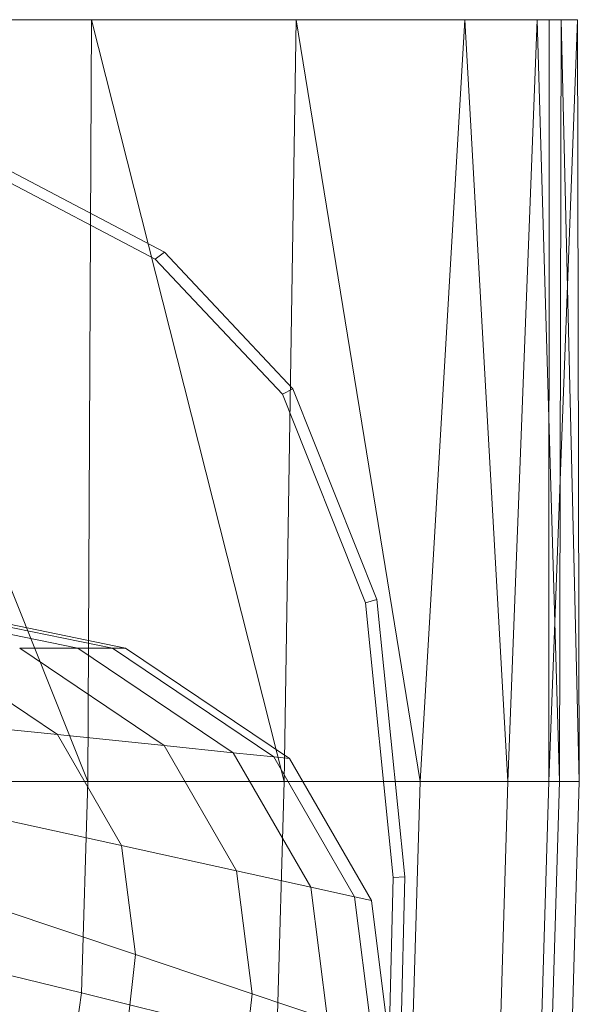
# Model space of a CAD drawing. Header units: metres. Extents: x 391.1 to 430.4, y 12.7 to 28.4.
# Tile 150 of 168: x 409.8337 to 409.9092, y 27.9154 to 28.0482. Entities that reach past the tile are written whole.
import ezdxf

# ---------------------------------------------------------------- set-up
doc = ezdxf.new("R2010")
doc.units = ezdxf.units.M
doc.layers.add('02_MOBILIARIO', color=7, linetype='Continuous', lineweight=18)
doc.layers.add('A-DETL-____-MBND', color=7, linetype='Continuous', lineweight=18)

# ---------------------------------------------------------------- blocks, each defined once
blk = doc.blocks.new('Family - Rentamans PB-155419-02_PCI_P0')
at = {"layer": 'A-DETL-____-MBND', "color": 253, "true_color": 0xaaaaaa}
for p, q in [((0.3612, 0.265), (0.0038, 0.265)), ((0.29947, 0.265), (0.25804, 0.265)), ((0.29898, 0.16227), (0.25804, 0.265)), ((0.29947, 0.265), (0.29898, 0.16227)), ((0.32708, 0.265), (0.29947, 0.265)), ((0.32548, 0.16227), (0.29947, 0.265)), ((0.32708, 0.265), (0.32548, 0.16227)), ((0.34983, 0.265), (0.32708, 0.265)), ((0.34379, 0.16227), (0.32708, 0.265)), ((0.34983, 0.265), (0.34379, 0.16227)), ((0.35957, 0.265), (0.34983, 0.265)), ((0.3556, 0.16227), (0.34983, 0.265)), ((0.35957, 0.265), (0.3556, 0.16227)), ((0.36282, 0.265), (0.35957, 0.265)), ((0.36257, 0.16227), (0.35957, 0.265)), ((0.36115, 0.16227), (0.3612, 0.265)), ((0.36115, 0.16227), (0.365, 0.265)), ((0.365, 0.265), (0.3612, 0.265)), ((0.36257, 0.16227), (0.36282, 0.265)), ((0.365, 0.265), (0.36282, 0.265)), ((0.36526, 0.16227), (0.36282, 0.265)), ((0.36526, 0.16227), (0.365, 0.265)), ((0.28587, 0.24438), (0.30808, 0.23272)), ((0.28691, 0.24542), (0.30934, 0.23364)), ((0.30808, 0.23272), (0.30934, 0.23364)), ((0.30808, 0.23272), (0.32522, 0.21449)), ((0.30934, 0.23364), (0.32664, 0.21523)), ((0.32522, 0.21449), (0.32664, 0.21523)), ((0.32664, 0.21523), (0.33797, 0.18684)), ((0.32522, 0.21449), (0.33643, 0.18639)), ((0.25657, 0.18869), (0.29766, 0.18027)), ((0.25955, 0.18902), (0.3023, 0.18027)), ((0.2607, 0.18916), (0.30409, 0.18027)), ((0.33643, 0.18639), (0.33797, 0.18684)), ((0.33643, 0.18639), (0.34015, 0.14934)), ((0.33797, 0.18684), (0.34173, 0.14943)), ((0.27762, 0.18027), (0.2949, 0.16862)), ((0.29766, 0.18027), (0.28981, 0.18027)), ((0.28981, 0.18027), (0.3093, 0.16712)), ((0.29766, 0.18027), (0.3023, 0.18027)), ((0.29766, 0.18027), (0.31858, 0.16616)), ((0.3023, 0.18027), (0.30409, 0.18027)), ((0.3023, 0.18027), (0.32406, 0.16559)), ((0.30409, 0.18027), (0.32617, 0.16537)), ((0.2949, 0.16862), (0.27407, 0.17077)), ((0.3093, 0.16712), (0.2949, 0.16862)), ((0.2949, 0.16862), (0.30355, 0.15365)), ((0.31858, 0.16616), (0.3093, 0.16712)), ((0.3093, 0.16712), (0.31906, 0.15024)), ((0.32406, 0.16559), (0.31858, 0.16616)), ((0.31858, 0.16616), (0.32905, 0.14804)), ((0.32406, 0.16559), (0.32617, 0.16537)), ((0.32406, 0.16559), (0.33496, 0.14675)), ((0.32617, 0.16537), (0.33724, 0.14625)), ((0.29898, 0.16227), (0.26389, 0.16227)), ((0.29898, 0.16227), (0.29813, 0.13377)), ((0.32548, 0.16227), (0.29898, 0.16227)), ((0.32444, 0.12728), (0.32548, 0.16227)), ((0.34379, 0.16227), (0.32548, 0.16227)), ((0.34262, 0.1228), (0.34379, 0.16227)), ((0.3556, 0.16227), (0.34379, 0.16227)), ((0.35434, 0.11992), (0.3556, 0.16227)), ((0.36257, 0.16227), (0.3556, 0.16227)), ((0.35989, 0.11975), (0.36116, 0.16227)), ((0.36526, 0.16227), (0.36116, 0.16227)), ((0.36126, 0.11821), (0.36257, 0.16227)), ((0.36257, 0.16227), (0.36526, 0.16227)), ((0.36393, 0.11764), (0.36526, 0.16227)), ((0.30355, 0.15365), (0.28112, 0.15858)), ((0.31906, 0.15024), (0.30355, 0.15365)), ((0.30355, 0.15365), (0.30541, 0.13894)), ((0.32905, 0.14804), (0.31906, 0.15024)), ((0.31906, 0.15024), (0.32115, 0.13365)), ((0.34015, 0.14934), (0.33961, 0.12745)), ((0.34015, 0.14934), (0.34173, 0.14943)), ((0.34173, 0.14943), (0.34118, 0.12731)), ((0.33496, 0.14675), (0.32905, 0.14804)), ((0.32905, 0.14804), (0.3313, 0.13024)), ((0.30541, 0.13894), (0.28263, 0.1466)), ((0.33724, 0.14625), (0.33496, 0.14675)), ((0.33496, 0.14675), (0.3373, 0.12822)), ((0.33724, 0.14625), (0.33961, 0.12745)), ((0.29813, 0.13377), (0.2633, 0.14236)), ((0.30541, 0.13894), (0.30318, 0.11919)), ((0.32115, 0.13365), (0.30541, 0.13894)), ((0.29813, 0.13377), (0.29545, 0.1139)), ((0.32444, 0.12728), (0.29813, 0.13377)), ((0.32115, 0.13365), (0.31864, 0.11137)), ((0.3313, 0.13024), (0.32115, 0.13365))]:
    blk.add_line(p, q, dxfattribs=at)
blk = doc.blocks.new('LONDR55-XX_ZZ-ARQ-CAA-M3D-Londres55_ifc-1-02_PCI_P0')
at = {"layer": '02_MOBILIARIO', "color": 253, "lineweight": 18, "true_color": 0xaaaaaa}
blk.add_blockref('Family - Rentamans PB-155419-02_PCI_P0', (409.54392, 27.78317), dxfattribs=at)

msp = doc.modelspace()

# ---------------------------------------------------------------- block references
at = {"lineweight": 5}
msp.add_blockref('LONDR55-XX_ZZ-ARQ-CAA-M3D-Londres55_ifc-1-02_PCI_P0', (0, 0), dxfattribs=at)

doc.saveas('drawing.dxf')
